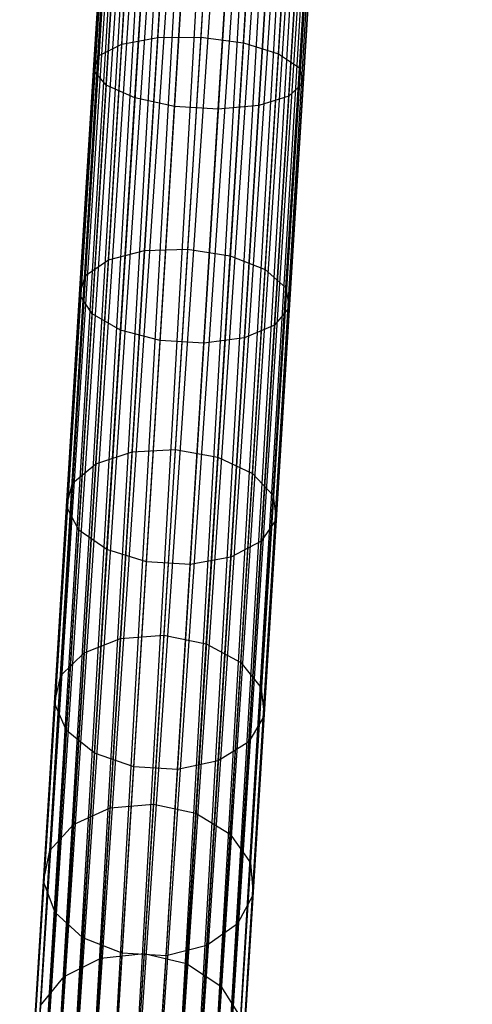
# Model space of a CAD drawing. Extents: x -102 to 102, y -101 to 102.
# Tile 99 of 256: x -5.93 to -1.64, y -77.97 to -68.63. Entities that reach past the tile are written whole.
import ezdxf

# ---------------------------------------------------------------- set-up
doc = ezdxf.new("R2010")
doc.units = 0
doc.header["$LTSCALE"] = 25.4
doc.layers.get('0').update_dxf_attribs({"linetype": 'CONTINUOUS'})

# ---------------------------------------------------------------- blocks, each defined once
blk = doc.blocks.new('NL2500011659_STL')
at = {"color": 0}
for p, q in [((-5.9265, -80.4408, -7.3955), (-3.6253, -43.1307, -7.6045)), ((-3.6253, -43.1307, -7.3955), (-5.9265, -80.4408, -7.3955)), ((-5.9265, -80.4408, -7.3955), (-3.6253, -43.1307, -7.6045)), ((-3.6253, -43.1307, -7.3955), (-5.9265, -80.4408, -7.3955)), ((-3.582, -43.1334, -7.191), (-5.9265, -80.4408, -7.3955)), ((-3.582, -43.1334, -7.191), (-5.9265, -80.4408, -7.3955)), ((-3.6253, -43.1307, -7.6045), (-5.8832, -80.4434, -7.809)), ((-3.6253, -43.1307, -7.6045), (-5.8832, -80.4434, -7.809)), ((-3.582, -43.1334, -7.809), (-5.8832, -80.4434, -7.809)), ((-3.582, -43.1334, -7.809), (-5.8832, -80.4434, -7.809)), ((-5.8832, -80.4434, -7.809), (-3.4971, -43.1386, -8)), ((-5.8832, -80.4434, -7.809), (-3.4971, -43.1386, -8)), ((-5.7983, -80.4487, -7), (-3.582, -43.1334, -7.191)), ((-5.7983, -80.4487, -7), (-3.582, -43.1334, -7.191)), ((-3.4971, -43.1386, -7), (-5.7983, -80.4487, -7)), ((-3.4971, -43.1386, -7), (-5.7983, -80.4487, -7)), ((-3.4971, -43.1386, -8), (-5.6756, -80.4562, -8.1691)), ((-3.4971, -43.1386, -8), (-5.6756, -80.4562, -8.1691)), ((-3.3744, -43.1462, -6.8309), (-5.7983, -80.4487, -7)), ((-3.3744, -43.1462, -6.8309), (-5.7983, -80.4487, -7)), ((-3.3744, -43.1462, -8.1691), (-5.6756, -80.4562, -8.1691)), ((-3.3744, -43.1462, -8.1691), (-5.6756, -80.4562, -8.1691)), ((-5.6756, -80.4562, -8.1691), (-3.2194, -43.1557, -8.309)), ((-5.6756, -80.4562, -8.1691), (-3.2194, -43.1557, -8.309)), ((-5.5206, -80.4658, -6.691), (-3.3744, -43.1462, -6.8309)), ((-5.5206, -80.4658, -6.691), (-3.3744, -43.1462, -6.8309)), ((-3.2194, -43.1557, -6.691), (-5.5206, -80.4658, -6.691)), ((-3.2194, -43.1557, -6.691), (-5.5206, -80.4658, -6.691)), ((-3.0387, -43.1669, -6.5865), (-5.5206, -80.4658, -6.691)), ((-3.0387, -43.1669, -6.5865), (-5.5206, -80.4658, -6.691)), ((-3.2194, -43.1557, -8.309), (-5.3399, -80.477, -8.4135)), ((-3.2194, -43.1557, -8.309), (-5.3399, -80.477, -8.4135)), ((-3.0387, -43.1669, -8.4135), (-5.3399, -80.477, -8.4135)), ((-3.0387, -43.1669, -8.4135), (-5.3399, -80.477, -8.4135)), ((-5.3399, -80.477, -8.4135), (-2.8402, -43.1791, -8.4782)), ((-5.3399, -80.477, -8.4135), (-2.8402, -43.1791, -8.4782)), ((-5.1414, -80.4892, -6.5218), (-3.0387, -43.1669, -6.5865)), ((-5.1414, -80.4892, -6.5218), (-3.0387, -43.1669, -6.5865)), ((-2.8402, -43.1791, -6.5218), (-5.1414, -80.4892, -6.5218)), ((-2.8402, -43.1791, -6.5218), (-5.1414, -80.4892, -6.5218)), ((-2.8402, -43.1791, -8.4782), (-4.9339, -80.502, -8.5)), ((-2.8402, -43.1791, -8.4782), (-4.9339, -80.502, -8.5)), ((-2.6327, -43.1919, -6.5), (-4.9339, -80.502, -6.5)), ((-2.6327, -43.1919, -6.5), (-4.9339, -80.502, -6.5)), ((-2.6327, -43.1919, -8.5), (-4.9339, -80.502, -8.5)), ((-2.6327, -43.1919, -8.5), (-4.9339, -80.502, -8.5)), ((-2.4252, -43.2047, -8.4782), (-4.9339, -80.502, -8.5)), ((-2.4252, -43.2047, -8.4782), (-4.9339, -80.502, -8.5)), ((-2.4252, -43.2047, -6.5218), (-4.7264, -80.5148, -6.5218)), ((-2.4252, -43.2047, -6.5218), (-4.7264, -80.5148, -6.5218)), ((-2.2267, -43.217, -6.5865), (-4.7264, -80.5148, -6.5218)), ((-2.2267, -43.217, -6.5865), (-4.7264, -80.5148, -6.5218)), ((-2.4252, -43.2047, -8.4782), (-4.5279, -80.527, -8.4135)), ((-2.4252, -43.2047, -8.4782), (-4.5279, -80.527, -8.4135)), ((-2.2267, -43.217, -8.4135), (-4.5279, -80.527, -8.4135)), ((-2.2267, -43.217, -8.4135), (-4.5279, -80.527, -8.4135)), ((-4.5279, -80.527, -8.4135), (-2.046, -43.2281, -8.309)), ((-4.5279, -80.527, -8.4135), (-2.046, -43.2281, -8.309)), ((-4.3472, -80.5382, -6.691), (-2.2267, -43.217, -6.5865)), ((-4.3472, -80.5382, -6.691), (-2.2267, -43.217, -6.5865)), ((-2.046, -43.2281, -6.691), (-4.3472, -80.5382, -6.691)), ((-2.046, -43.2281, -6.691), (-4.3472, -80.5382, -6.691)), ((-2.046, -43.2281, -8.309), (-4.1922, -80.5477, -8.1691)), ((-2.046, -43.2281, -8.309), (-4.1922, -80.5477, -8.1691)), ((-1.891, -43.2377, -6.8309), (-4.3472, -80.5382, -6.691)), ((-1.891, -43.2377, -6.8309), (-4.3472, -80.5382, -6.691)), ((-1.891, -43.2377, -8.1691), (-4.1922, -80.5477, -8.1691)), ((-1.891, -43.2377, -8.1691), (-4.1922, -80.5477, -8.1691)), ((-4.1922, -80.5477, -8.1691), (-1.7683, -43.2452, -8)), ((-4.1922, -80.5477, -8.1691), (-1.7683, -43.2452, -8)), ((-4.0695, -80.5553, -7), (-1.891, -43.2377, -6.8309)), ((-4.0695, -80.5553, -7), (-1.891, -43.2377, -6.8309)), ((-1.7683, -43.2452, -7), (-4.0695, -80.5553, -7)), ((-1.7683, -43.2452, -7), (-4.0695, -80.5553, -7)), ((-1.6834, -43.2505, -7.191), (-4.0695, -80.5553, -7)), ((-1.6834, -43.2505, -7.191), (-4.0695, -80.5553, -7)), ((-1.7683, -43.2452, -8), (-3.9847, -80.5605, -7.809)), ((-1.7683, -43.2452, -8), (-3.9847, -80.5605, -7.809)), ((-1.6834, -43.2505, -7.809), (-3.9847, -80.5605, -7.809)), ((-1.6834, -43.2505, -7.809), (-3.9847, -80.5605, -7.809)), ((-3.9847, -80.5605, -7.809), (-1.6401, -43.2531, -7.6045)), ((-3.9847, -80.5605, -7.809), (-1.6401, -43.2531, -7.6045)), ((-3.9413, -80.5632, -7.3955), (-1.6834, -43.2505, -7.191)), ((-3.9413, -80.5632, -7.3955), (-1.6834, -43.2505, -7.191)), ((-1.6401, -43.2531, -7.3955), (-3.9413, -80.5632, -7.3955)), ((-1.6401, -43.2531, -7.6045), (-3.9413, -80.5632, -7.3955)), ((-1.6401, -43.2531, -7.6045), (-3.9413, -80.5632, -7.3955)), ((-1.6401, -43.2531, -7.3955), (-3.9413, -80.5632, -7.3955)), ((-4.9604, -68.8601, -305.6828), (-4.8288, -66.7257, -306.3177)), ((-4.9604, -68.8601, -305.6828), (-4.8288, -66.7257, -306.3177)), ((-4.6195, -68.7979, -305.4529), (-4.4896, -66.6906, -306.0798)), ((-4.6195, -68.7979, -305.4529), (-4.4896, -66.6906, -306.0798)), ((-4.0824, -66.6959, -305.9957), (-4.2118, -68.7937, -305.3716)), ((-4.0824, -66.6959, -305.9957), (-4.2118, -68.7937, -305.3716)), ((-3.8076, -68.848, -305.4529), (-3.6776, -66.7406, -306.0798)), ((-3.8076, -68.848, -305.4529), (-3.6776, -66.7406, -306.0798)), ((-5.1755, -68.9693, -306.0215), (-5.0414, -66.7952, -306.6683)), ((-5.1755, -68.9693, -306.0215), (-5.0414, -66.7952, -306.6683)), ((-3.4769, -68.9516, -305.6828), (-3.3453, -66.8172, -306.3177)), ((-3.4769, -68.9516, -305.6828), (-3.3453, -66.8172, -306.3177)), ((-5.2275, -69.1067, -306.4105), (-5.0906, -66.887, -307.0709)), ((-5.2275, -69.1067, -306.4105), (-5.0906, -66.887, -307.0709)), ((-3.2769, -69.0864, -306.0215), (-3.1429, -66.9123, -306.6683)), ((-3.2769, -69.0864, -306.0215), (-3.1429, -66.9123, -306.6683)), ((-5.1075, -69.2487, -306.7825), (-4.9679, -66.9852, -307.4558)), ((-5.1075, -69.2487, -306.7825), (-4.9679, -66.9852, -307.4558)), ((-3.2422, -69.2292, -306.4105), (-3.1053, -67.0094, -307.0709)), ((-3.2422, -69.2292, -306.4105), (-3.1053, -67.0094, -307.0709)), ((-4.8362, -69.3705, -307.0731), (-4.6945, -67.0729, -307.7567)), ((-4.8362, -69.3705, -307.0731), (-4.6945, -67.0729, -307.7567)), ((-4.4606, -69.4512, -307.2322), (-4.3178, -67.1349, -307.9213)), ((-4.4606, -69.4512, -307.2322), (-4.3178, -67.1349, -307.9213)), ((-3.3787, -69.3553, -306.7825), (-3.2391, -67.0918, -307.4558)), ((-3.3787, -69.3553, -306.7825), (-3.2391, -67.0918, -307.4558)), ((-4.0456, -69.4768, -307.2322), (-3.9027, -67.1605, -307.9213)), ((-4.0456, -69.4768, -307.2322), (-3.9027, -67.1605, -307.9213)), ((-3.6629, -69.4429, -307.0731), (-3.5212, -67.1453, -307.7567)), ((-3.6629, -69.4429, -307.0731), (-3.5212, -67.1453, -307.7567)), ((-4.9604, -68.8601, -305.6828), (-4.6195, -68.7979, -305.4529)), ((-4.9604, -68.8601, -305.6828), (-4.6195, -68.7979, -305.4529)), ((-4.7442, -70.8192, -304.5868), (-4.6195, -68.7979, -305.4529)), ((-4.7442, -70.8192, -304.5868), (-4.6195, -68.7979, -305.4529)), ((-4.6195, -68.7979, -305.4529), (-4.2118, -68.7937, -305.3716)), ((-4.6195, -68.7979, -305.4529), (-4.2118, -68.7937, -305.3716)), ((-4.2118, -68.7937, -305.3716), (-4.3359, -70.8058, -304.5094)), ((-4.2118, -68.7937, -305.3716), (-4.3359, -70.8058, -304.5094)), ((-4.2118, -68.7937, -305.3716), (-3.8076, -68.848, -305.4529)), ((-4.2118, -68.7937, -305.3716), (-3.8076, -68.848, -305.4529)), ((-5.1755, -68.9693, -306.0215), (-4.9604, -68.8601, -305.6828)), ((-5.1755, -68.9693, -306.0215), (-4.9604, -68.8601, -305.6828)), ((-5.0867, -70.9072, -304.8056), (-4.9604, -68.8601, -305.6828)), ((-5.0867, -70.9072, -304.8056), (-4.9604, -68.8601, -305.6828)), ((-3.9323, -70.8693, -304.5868), (-3.8076, -68.848, -305.4529)), ((-3.9323, -70.8693, -304.5868), (-3.8076, -68.848, -305.4529)), ((-3.8076, -68.848, -305.4529), (-3.4769, -68.9516, -305.6828)), ((-3.8076, -68.848, -305.4529), (-3.4769, -68.9516, -305.6828)), ((-5.3041, -71.0546, -305.128), (-5.1755, -68.9693, -306.0215)), ((-5.3041, -71.0546, -305.128), (-5.1755, -68.9693, -306.0215)), ((-5.2275, -69.1067, -306.4105), (-5.1755, -68.9693, -306.0215)), ((-5.2275, -69.1067, -306.4105), (-5.1755, -68.9693, -306.0215)), ((-3.6032, -70.9987, -304.8056), (-3.4769, -68.9516, -305.6828)), ((-3.6032, -70.9987, -304.8056), (-3.4769, -68.9516, -305.6828)), ((-3.4769, -68.9516, -305.6828), (-3.2769, -69.0864, -306.0215)), ((-3.4769, -68.9516, -305.6828), (-3.2769, -69.0864, -306.0215)), ((-3.4056, -71.1717, -305.128), (-3.2769, -69.0864, -306.0215)), ((-3.4056, -71.1717, -305.128), (-3.2769, -69.0864, -306.0215)), ((-3.2769, -69.0864, -306.0215), (-3.2422, -69.2292, -306.4105)), ((-3.2769, -69.0864, -306.0215), (-3.2422, -69.2292, -306.4105)), ((-5.3588, -71.2358, -305.4983), (-5.2275, -69.1067, -306.4105)), ((-5.3588, -71.2358, -305.4983), (-5.2275, -69.1067, -306.4105)), ((-5.1075, -69.2487, -306.7825), (-5.2275, -69.1067, -306.4105)), ((-5.1075, -69.2487, -306.7825), (-5.2275, -69.1067, -306.4105)), ((-5.2414, -71.4196, -305.8523), (-5.1075, -69.2487, -306.7825)), ((-5.2414, -71.4196, -305.8523), (-5.1075, -69.2487, -306.7825)), ((-4.8362, -69.3705, -307.0731), (-5.1075, -69.2487, -306.7825)), ((-4.8362, -69.3705, -307.0731), (-5.1075, -69.2487, -306.7825)), ((-3.2422, -69.2292, -306.4105), (-3.3787, -69.3553, -306.7825)), ((-3.2422, -69.2292, -306.4105), (-3.3787, -69.3553, -306.7825)), ((-3.3735, -71.3583, -305.4983), (-3.2422, -69.2292, -306.4105)), ((-3.3735, -71.3583, -305.4983), (-3.2422, -69.2292, -306.4105)), ((-4.9722, -71.5742, -306.1289), (-4.8362, -69.3705, -307.0731)), ((-4.9722, -71.5742, -306.1289), (-4.8362, -69.3705, -307.0731)), ((-4.4606, -69.4512, -307.2322), (-4.8362, -69.3705, -307.0731)), ((-4.4606, -69.4512, -307.2322), (-4.8362, -69.3705, -307.0731)), ((-3.3787, -69.3553, -306.7825), (-3.6629, -69.4429, -307.0731)), ((-3.3787, -69.3553, -306.7825), (-3.6629, -69.4429, -307.0731)), ((-3.5126, -71.5262, -305.8523), (-3.3787, -69.3553, -306.7825)), ((-3.5126, -71.5262, -305.8523), (-3.3787, -69.3553, -306.7825)), ((-4.5976, -71.6728, -306.2803), (-4.4606, -69.4512, -307.2322)), ((-4.5976, -71.6728, -306.2803), (-4.4606, -69.4512, -307.2322)), ((-4.0456, -69.4768, -307.2322), (-4.4606, -69.4512, -307.2322)), ((-4.0456, -69.4768, -307.2322), (-4.4606, -69.4512, -307.2322)), ((-3.6629, -69.4429, -307.0731), (-4.0456, -69.4768, -307.2322)), ((-3.6629, -69.4429, -307.0731), (-4.0456, -69.4768, -307.2322)), ((-3.7988, -71.6465, -306.1289), (-3.6629, -69.4429, -307.0731)), ((-3.7988, -71.6465, -306.1289), (-3.6629, -69.4429, -307.0731)), ((-4.1826, -71.6984, -306.2803), (-4.0456, -69.4768, -307.2322)), ((-4.1826, -71.6984, -306.2803), (-4.0456, -69.4768, -307.2322)), ((-5.0867, -70.9072, -304.8056), (-4.7442, -70.8192, -304.5868)), ((-5.0867, -70.9072, -304.8056), (-4.7442, -70.8192, -304.5868)), ((-4.8619, -72.7274, -303.4933), (-4.7442, -70.8192, -304.5868)), ((-4.8619, -72.7274, -303.4933), (-4.7442, -70.8192, -304.5868)), ((-4.7442, -70.8192, -304.5868), (-4.3359, -70.8058, -304.5094)), ((-4.7442, -70.8192, -304.5868), (-4.3359, -70.8058, -304.5094)), ((-4.3359, -70.8058, -304.5094), (-4.453, -72.7054, -303.4208)), ((-4.3359, -70.8058, -304.5094), (-4.453, -72.7054, -303.4208)), ((-4.3359, -70.8058, -304.5094), (-3.9323, -70.8693, -304.5868)), ((-4.3359, -70.8058, -304.5094), (-3.9323, -70.8693, -304.5868)), ((-4.05, -72.7775, -303.4933), (-3.9323, -70.8693, -304.5868)), ((-4.05, -72.7775, -303.4933), (-3.9323, -70.8693, -304.5868)), ((-3.9323, -70.8693, -304.5868), (-3.6032, -70.9987, -304.8056)), ((-3.9323, -70.8693, -304.5868), (-3.6032, -70.9987, -304.8056)), ((-5.3041, -71.0546, -305.128), (-5.0867, -70.9072, -304.8056)), ((-5.3041, -71.0546, -305.128), (-5.0867, -70.9072, -304.8056)), ((-5.2059, -72.8399, -303.6981), (-5.0867, -70.9072, -304.8056)), ((-5.2059, -72.8399, -303.6981), (-5.0867, -70.9072, -304.8056)), ((-5.4255, -73.0232, -303.9998), (-5.3041, -71.0546, -305.128)), ((-5.4255, -73.0232, -303.9998), (-5.3041, -71.0546, -305.128)), ((-5.3588, -71.2358, -305.4983), (-5.3041, -71.0546, -305.128)), ((-5.3588, -71.2358, -305.4983), (-5.3041, -71.0546, -305.128)), ((-3.7224, -72.9314, -303.6981), (-3.6032, -70.9987, -304.8056)), ((-3.7224, -72.9314, -303.6981), (-3.6032, -70.9987, -304.8056)), ((-3.6032, -70.9987, -304.8056), (-3.4056, -71.1717, -305.128)), ((-3.6032, -70.9987, -304.8056), (-3.4056, -71.1717, -305.128)), ((-5.4828, -73.2458, -304.3464), (-5.3588, -71.2358, -305.4983)), ((-5.4828, -73.2458, -304.3464), (-5.3588, -71.2358, -305.4983)), ((-5.2414, -71.4196, -305.8523), (-5.3588, -71.2358, -305.4983)), ((-5.2414, -71.4196, -305.8523), (-5.3588, -71.2358, -305.4983)), ((-3.527, -73.1403, -303.9998), (-3.4056, -71.1717, -305.128)), ((-3.527, -73.1403, -303.9998), (-3.4056, -71.1717, -305.128)), ((-3.4056, -71.1717, -305.128), (-3.3735, -71.3583, -305.4983)), ((-3.4056, -71.1717, -305.128), (-3.3735, -71.3583, -305.4983)), ((-5.3678, -73.4691, -304.6777), (-5.2414, -71.4196, -305.8523)), ((-5.3678, -73.4691, -304.6777), (-5.2414, -71.4196, -305.8523)), ((-4.9722, -71.5742, -306.1289), (-5.2414, -71.4196, -305.8523)), ((-4.9722, -71.5742, -306.1289), (-5.2414, -71.4196, -305.8523)), ((-3.3735, -71.3583, -305.4983), (-3.5126, -71.5262, -305.8523)), ((-3.3735, -71.3583, -305.4983), (-3.5126, -71.5262, -305.8523)), ((-3.4975, -73.3683, -304.3464), (-3.3735, -71.3583, -305.4983)), ((-3.4975, -73.3683, -304.3464), (-3.3735, -71.3583, -305.4983)), ((-3.5126, -71.5262, -305.8523), (-3.7988, -71.6465, -306.1289)), ((-3.5126, -71.5262, -305.8523), (-3.7988, -71.6465, -306.1289)), ((-3.639, -73.5758, -304.6777), (-3.5126, -71.5262, -305.8523)), ((-3.639, -73.5758, -304.6777), (-3.5126, -71.5262, -305.8523)), ((-5.1005, -73.6546, -304.9367), (-4.9722, -71.5742, -306.1289)), ((-5.1005, -73.6546, -304.9367), (-4.9722, -71.5742, -306.1289)), ((-4.5976, -71.6728, -306.2803), (-4.9722, -71.5742, -306.1289)), ((-4.5976, -71.6728, -306.2803), (-4.9722, -71.5742, -306.1289)), ((-4.727, -73.7701, -305.0784), (-4.5976, -71.6728, -306.2803)), ((-4.727, -73.7701, -305.0784), (-4.5976, -71.6728, -306.2803)), ((-4.1826, -71.6984, -306.2803), (-4.5976, -71.6728, -306.2803)), ((-4.1826, -71.6984, -306.2803), (-4.5976, -71.6728, -306.2803)), ((-4.312, -73.7957, -305.0784), (-4.1826, -71.6984, -306.2803)), ((-4.312, -73.7957, -305.0784), (-4.1826, -71.6984, -306.2803)), ((-3.7988, -71.6465, -306.1289), (-4.1826, -71.6984, -306.2803)), ((-3.7988, -71.6465, -306.1289), (-4.1826, -71.6984, -306.2803)), ((-3.9271, -73.727, -304.9367), (-3.7988, -71.6465, -306.1289)), ((-3.9271, -73.727, -304.9367), (-3.7988, -71.6465, -306.1289)), ((-5.2059, -72.8399, -303.6981), (-4.8619, -72.7274, -303.4933)), ((-5.2059, -72.8399, -303.6981), (-4.8619, -72.7274, -303.4933)), ((-4.9711, -74.4972, -302.1867), (-4.8619, -72.7274, -303.4933)), ((-4.9711, -74.4972, -302.1867), (-4.8619, -72.7274, -303.4933)), ((-4.8619, -72.7274, -303.4933), (-4.453, -72.7054, -303.4208)), ((-4.8619, -72.7274, -303.4933), (-4.453, -72.7054, -303.4208)), ((-4.453, -72.7054, -303.4208), (-4.5617, -74.4671, -302.1202)), ((-4.453, -72.7054, -303.4208), (-4.5617, -74.4671, -302.1202)), ((-4.453, -72.7054, -303.4208), (-4.05, -72.7775, -303.4933)), ((-4.453, -72.7054, -303.4208), (-4.05, -72.7775, -303.4933)), ((-4.1591, -74.5473, -302.1867), (-4.05, -72.7775, -303.4933)), ((-4.1591, -74.5473, -302.1867), (-4.05, -72.7775, -303.4933)), ((-4.05, -72.7775, -303.4933), (-3.7224, -72.9314, -303.6981)), ((-4.05, -72.7775, -303.4933), (-3.7224, -72.9314, -303.6981)), ((-5.4255, -73.0232, -303.9998), (-5.2059, -72.8399, -303.6981)), ((-5.4255, -73.0232, -303.9998), (-5.2059, -72.8399, -303.6981)), ((-5.3164, -74.6323, -302.3748), (-5.2059, -72.8399, -303.6981)), ((-5.3164, -74.6323, -302.3748), (-5.2059, -72.8399, -303.6981)), ((-3.833, -74.7238, -302.3748), (-3.7224, -72.9314, -303.6981)), ((-3.833, -74.7238, -302.3748), (-3.7224, -72.9314, -303.6981)), ((-3.7224, -72.9314, -303.6981), (-3.527, -73.1403, -303.9998)), ((-3.7224, -72.9314, -303.6981), (-3.527, -73.1403, -303.9998)), ((-5.5381, -74.849, -302.6519), (-5.4255, -73.0232, -303.9998)), ((-5.5381, -74.849, -302.6519), (-5.4255, -73.0232, -303.9998)), ((-5.4828, -73.2458, -304.3464), (-5.4255, -73.0232, -303.9998)), ((-5.4828, -73.2458, -304.3464), (-5.4255, -73.0232, -303.9998)), ((-3.6396, -74.9661, -302.6519), (-3.527, -73.1403, -303.9998)), ((-3.6396, -74.9661, -302.6519), (-3.527, -73.1403, -303.9998)), ((-3.527, -73.1403, -303.9998), (-3.4975, -73.3683, -304.3464)), ((-3.527, -73.1403, -303.9998), (-3.4975, -73.3683, -304.3464)), ((-5.5977, -75.11, -302.9702), (-5.4828, -73.2458, -304.3464)), ((-5.5977, -75.11, -302.9702), (-5.4828, -73.2458, -304.3464)), ((-5.3678, -73.4691, -304.6777), (-5.4828, -73.2458, -304.3464)), ((-5.3678, -73.4691, -304.6777), (-5.4828, -73.2458, -304.3464)), ((-3.4975, -73.3683, -304.3464), (-3.639, -73.5758, -304.6777)), ((-3.4975, -73.3683, -304.3464), (-3.639, -73.5758, -304.6777)), ((-3.6125, -75.2324, -302.9702), (-3.4975, -73.3683, -304.3464)), ((-3.6125, -75.2324, -302.9702), (-3.4975, -73.3683, -304.3464)), ((-5.485, -75.37, -303.2744), (-5.3678, -73.4691, -304.6777)), ((-5.485, -75.37, -303.2744), (-5.3678, -73.4691, -304.6777)), ((-5.1005, -73.6546, -304.9367), (-5.3678, -73.4691, -304.6777)), ((-5.1005, -73.6546, -304.9367), (-5.3678, -73.4691, -304.6777)), ((-3.639, -73.5758, -304.6777), (-3.9271, -73.727, -304.9367)), ((-3.639, -73.5758, -304.6777), (-3.9271, -73.727, -304.9367)), ((-3.7563, -75.4766, -303.2744), (-3.639, -73.5758, -304.6777)), ((-3.7563, -75.4766, -303.2744), (-3.639, -73.5758, -304.6777)), ((-5.2195, -75.5841, -303.5122), (-5.1005, -73.6546, -304.9367)), ((-5.2195, -75.5841, -303.5122), (-5.1005, -73.6546, -304.9367)), ((-4.727, -73.7701, -305.0784), (-5.1005, -73.6546, -304.9367)), ((-4.727, -73.7701, -305.0784), (-5.1005, -73.6546, -304.9367)), ((-3.9271, -73.727, -304.9367), (-4.312, -73.7957, -305.0784)), ((-3.9271, -73.727, -304.9367), (-4.312, -73.7957, -305.0784)), ((-4.0461, -75.6565, -303.5122), (-3.9271, -73.727, -304.9367)), ((-4.0461, -75.6565, -303.5122), (-3.9271, -73.727, -304.9367)), ((-4.847, -75.7153, -303.6424), (-4.727, -73.7701, -305.0784)), ((-4.847, -75.7153, -303.6424), (-4.727, -73.7701, -305.0784)), ((-4.312, -73.7957, -305.0784), (-4.727, -73.7701, -305.0784)), ((-4.312, -73.7957, -305.0784), (-4.727, -73.7701, -305.0784)), ((-4.4319, -75.7409, -303.6424), (-4.312, -73.7957, -305.0784)), ((-4.4319, -75.7409, -303.6424), (-4.312, -73.7957, -305.0784)), ((-5.3164, -74.6323, -302.3748), (-4.9711, -74.4972, -302.1867)), ((-5.3164, -74.6323, -302.3748), (-4.9711, -74.4972, -302.1867)), ((-5.0702, -76.1049, -300.6846), (-4.9711, -74.4972, -302.1867)), ((-5.0702, -76.1049, -300.6846), (-4.9711, -74.4972, -302.1867)), ((-4.9711, -74.4972, -302.1867), (-4.5617, -74.4671, -302.1202)), ((-4.9711, -74.4972, -302.1867), (-4.5617, -74.4671, -302.1202)), ((-4.5617, -74.4671, -302.1202), (-4.6604, -76.0676, -300.6249)), ((-4.5617, -74.4671, -302.1202), (-4.6604, -76.0676, -300.6249)), ((-4.5617, -74.4671, -302.1202), (-4.1591, -74.5473, -302.1867)), ((-4.5617, -74.4671, -302.1202), (-4.1591, -74.5473, -302.1867)), ((-4.2583, -76.155, -300.6846), (-4.1591, -74.5473, -302.1867)), ((-4.2583, -76.155, -300.6846), (-4.1591, -74.5473, -302.1867)), ((-4.1591, -74.5473, -302.1867), (-3.833, -74.7238, -302.3748)), ((-4.1591, -74.5473, -302.1867), (-3.833, -74.7238, -302.3748)), ((-5.5381, -74.849, -302.6519), (-5.3164, -74.6323, -302.3748)), ((-5.5381, -74.849, -302.6519), (-5.3164, -74.6323, -302.3748)), ((-5.4169, -76.2606, -300.8535), (-5.3164, -74.6323, -302.3748)), ((-5.4169, -76.2606, -300.8535), (-5.3164, -74.6323, -302.3748)), ((-3.9334, -76.3521, -300.8535), (-3.833, -74.7238, -302.3748)), ((-3.9334, -76.3521, -300.8535), (-3.833, -74.7238, -302.3748)), ((-3.833, -74.7238, -302.3748), (-3.6396, -74.9661, -302.6519)), ((-3.833, -74.7238, -302.3748), (-3.6396, -74.9661, -302.6519)), ((-5.6404, -76.5077, -301.1022), (-5.5381, -74.849, -302.6519)), ((-5.6404, -76.5077, -301.1022), (-5.5381, -74.849, -302.6519)), ((-5.5977, -75.11, -302.9702), (-5.5381, -74.849, -302.6519)), ((-5.5977, -75.11, -302.9702), (-5.5381, -74.849, -302.6519)), ((-3.7419, -76.6248, -301.1022), (-3.6396, -74.9661, -302.6519)), ((-3.7419, -76.6248, -301.1022), (-3.6396, -74.9661, -302.6519)), ((-3.6396, -74.9661, -302.6519), (-3.6125, -75.2324, -302.9702)), ((-3.6396, -74.9661, -302.6519), (-3.6125, -75.2324, -302.9702)), ((-5.7022, -76.8035, -301.3879), (-5.5977, -75.11, -302.9702)), ((-5.7022, -76.8035, -301.3879), (-5.5977, -75.11, -302.9702)), ((-5.485, -75.37, -303.2744), (-5.5977, -75.11, -302.9702)), ((-5.485, -75.37, -303.2744), (-5.5977, -75.11, -302.9702)), ((-3.6125, -75.2324, -302.9702), (-3.7563, -75.4766, -303.2744)), ((-3.6125, -75.2324, -302.9702), (-3.7563, -75.4766, -303.2744)), ((-3.7169, -76.9259, -301.3879), (-3.6125, -75.2324, -302.9702)), ((-3.7169, -76.9259, -301.3879), (-3.6125, -75.2324, -302.9702)), ((-5.5916, -77.0968, -301.6611), (-5.485, -75.37, -303.2744)), ((-5.5916, -77.0968, -301.6611), (-5.485, -75.37, -303.2744)), ((-5.2195, -75.5841, -303.5122), (-5.485, -75.37, -303.2744)), ((-5.2195, -75.5841, -303.5122), (-5.485, -75.37, -303.2744)), ((-3.7563, -75.4766, -303.2744), (-4.0461, -75.6565, -303.5122)), ((-3.7563, -75.4766, -303.2744), (-4.0461, -75.6565, -303.5122)), ((-3.8628, -77.2034, -301.6611), (-3.7563, -75.4766, -303.2744)), ((-3.8628, -77.2034, -301.6611), (-3.7563, -75.4766, -303.2744)), ((-5.3276, -77.337, -301.8746), (-5.2195, -75.5841, -303.5122)), ((-5.3276, -77.337, -301.8746), (-5.2195, -75.5841, -303.5122)), ((-4.847, -75.7153, -303.6424), (-5.2195, -75.5841, -303.5122)), ((-4.847, -75.7153, -303.6424), (-5.2195, -75.5841, -303.5122)), ((-4.956, -77.4824, -301.9914), (-4.847, -75.7153, -303.6424)), ((-4.956, -77.4824, -301.9914), (-4.847, -75.7153, -303.6424)), ((-4.4319, -75.7409, -303.6424), (-4.847, -75.7153, -303.6424)), ((-4.4319, -75.7409, -303.6424), (-4.847, -75.7153, -303.6424)), ((-4.0461, -75.6565, -303.5122), (-4.4319, -75.7409, -303.6424)), ((-4.0461, -75.6565, -303.5122), (-4.4319, -75.7409, -303.6424)), ((-4.1543, -77.4093, -301.8746), (-4.0461, -75.6565, -303.5122)), ((-4.1543, -77.4093, -301.8746), (-4.0461, -75.6565, -303.5122)), ((-4.5409, -77.508, -301.9914), (-4.4319, -75.7409, -303.6424)), ((-4.5409, -77.508, -301.9914), (-4.4319, -75.7409, -303.6424)), ((-5.0702, -76.1049, -300.6846), (-4.6604, -76.0676, -300.6249)), ((-5.0702, -76.1049, -300.6846), (-4.6604, -76.0676, -300.6249)), ((-4.6604, -76.0676, -300.6249), (-4.7479, -77.4855, -298.9548)), ((-4.6604, -76.0676, -300.6249), (-4.7479, -77.4855, -298.9548)), ((-4.6604, -76.0676, -300.6249), (-4.2583, -76.155, -300.6846)), ((-4.6604, -76.0676, -300.6249), (-4.2583, -76.155, -300.6846)), ((-5.4169, -76.2606, -300.8535), (-5.0702, -76.1049, -300.6846)), ((-5.4169, -76.2606, -300.8535), (-5.0702, -76.1049, -300.6846)), ((-5.1581, -77.5293, -299.007), (-5.0702, -76.1049, -300.6846)), ((-5.1581, -77.5293, -299.007), (-5.0702, -76.1049, -300.6846)), ((-4.3461, -77.5793, -299.007), (-4.2583, -76.155, -300.6846)), ((-4.3461, -77.5793, -299.007), (-4.2583, -76.155, -300.6846)), ((-4.2583, -76.155, -300.6846), (-3.9334, -76.3521, -300.8535)), ((-4.2583, -76.155, -300.6846), (-3.9334, -76.3521, -300.8535)), ((-5.6404, -76.5077, -301.1022), (-5.4169, -76.2606, -300.8535)), ((-5.6404, -76.5077, -301.1022), (-5.4169, -76.2606, -300.8535)), ((-5.5058, -77.7032, -299.1543), (-5.4169, -76.2606, -300.8535)), ((-5.5058, -77.7032, -299.1543), (-5.4169, -76.2606, -300.8535)), ((-4.0224, -77.7947, -299.1543), (-3.9334, -76.3521, -300.8535)), ((-4.0224, -77.7947, -299.1543), (-3.9334, -76.3521, -300.8535)), ((-3.9334, -76.3521, -300.8535), (-3.7419, -76.6248, -301.1022)), ((-3.9334, -76.3521, -300.8535), (-3.7419, -76.6248, -301.1022)), ((-5.731, -77.9772, -299.3714), (-5.6404, -76.5077, -301.1022)), ((-5.731, -77.9772, -299.3714), (-5.6404, -76.5077, -301.1022)), ((-5.7022, -76.8035, -301.3879), (-5.6404, -76.5077, -301.1022)), ((-5.7022, -76.8035, -301.3879), (-5.6404, -76.5077, -301.1022)), ((-3.8325, -78.0943, -299.3714), (-3.7419, -76.6248, -301.1022)), ((-3.8325, -78.0943, -299.3714), (-3.7419, -76.6248, -301.1022)), ((-3.7419, -76.6248, -301.1022), (-3.7169, -76.9259, -301.3879)), ((-3.7419, -76.6248, -301.1022), (-3.7169, -76.9259, -301.3879)), ((-5.7947, -78.3038, -299.6208), (-5.7022, -76.8035, -301.3879)), ((-5.7947, -78.3038, -299.6208), (-5.7022, -76.8035, -301.3879)), ((-5.5916, -77.0968, -301.6611), (-5.7022, -76.8035, -301.3879)), ((-5.5916, -77.0968, -301.6611), (-5.7022, -76.8035, -301.3879)), ((-3.7169, -76.9259, -301.3879), (-3.8628, -77.2034, -301.6611)), ((-3.7169, -76.9259, -301.3879), (-3.8628, -77.2034, -301.6611)), ((-3.8095, -78.4262, -299.6208), (-3.7169, -76.9259, -301.3879)), ((-3.8095, -78.4262, -299.6208), (-3.7169, -76.9259, -301.3879)), ((-5.6859, -78.6266, -299.8592), (-5.5916, -77.0968, -301.6611)), ((-5.6859, -78.6266, -299.8592), (-5.5916, -77.0968, -301.6611)), ((-5.3276, -77.337, -301.8746), (-5.5916, -77.0968, -301.6611)), ((-5.3276, -77.337, -301.8746), (-5.5916, -77.0968, -301.6611)), ((-3.8628, -77.2034, -301.6611), (-4.1543, -77.4093, -301.8746)), ((-3.8628, -77.2034, -301.6611), (-4.1543, -77.4093, -301.8746)), ((-3.9571, -78.7332, -299.8592), (-3.8628, -77.2034, -301.6611)), ((-3.9571, -78.7332, -299.8592), (-3.8628, -77.2034, -301.6611)), ((-5.4234, -78.8898, -300.0455), (-5.3276, -77.337, -301.8746)), ((-5.4234, -78.8898, -300.0455), (-5.3276, -77.337, -301.8746)), ((-4.956, -77.4824, -301.9914), (-5.3276, -77.337, -301.8746)), ((-4.956, -77.4824, -301.9914), (-5.3276, -77.337, -301.8746)), ((-4.1543, -77.4093, -301.8746), (-4.5409, -77.508, -301.9914)), ((-4.1543, -77.4093, -301.8746), (-4.5409, -77.508, -301.9914)), ((-4.25, -78.9622, -300.0455), (-4.1543, -77.4093, -301.8746)), ((-4.25, -78.9622, -300.0455), (-4.1543, -77.4093, -301.8746)), ((-5.1581, -77.5293, -299.007), (-4.7479, -77.4855, -298.9548)), ((-5.1581, -77.5293, -299.007), (-4.7479, -77.4855, -298.9548)), ((-5.0525, -79.0479, -300.1475), (-4.956, -77.4824, -301.9914)), ((-5.0525, -79.0479, -300.1475), (-4.956, -77.4824, -301.9914)), ((-4.5409, -77.508, -301.9914), (-4.956, -77.4824, -301.9914)), ((-4.5409, -77.508, -301.9914), (-4.956, -77.4824, -301.9914)), ((-4.7479, -77.4855, -298.9548), (-4.8229, -78.7019, -297.1322)), ((-4.7479, -77.4855, -298.9548), (-4.8229, -78.7019, -297.1322)), ((-4.7479, -77.4855, -298.9548), (-4.3461, -77.5793, -299.007)), ((-4.7479, -77.4855, -298.9548), (-4.3461, -77.5793, -299.007)), ((-5.5058, -77.7032, -299.1543), (-5.1581, -77.5293, -299.007)), ((-5.5058, -77.7032, -299.1543), (-5.1581, -77.5293, -299.007)), ((-5.2334, -78.7512, -297.1761), (-5.1581, -77.5293, -299.007)), ((-5.2334, -78.7512, -297.1761), (-5.1581, -77.5293, -299.007)), ((-4.6375, -79.0735, -300.1475), (-4.5409, -77.508, -301.9914)), ((-4.6375, -79.0735, -300.1475), (-4.5409, -77.508, -301.9914)), ((-4.4215, -78.8013, -297.1761), (-4.3461, -77.5793, -299.007)), ((-4.4215, -78.8013, -297.1761), (-4.3461, -77.5793, -299.007)), ((-4.3461, -77.5793, -299.007), (-4.0224, -77.7947, -299.1543)), ((-4.3461, -77.5793, -299.007), (-4.0224, -77.7947, -299.1543)), ((-5.731, -77.9772, -299.3714), (-5.5058, -77.7032, -299.1543)), ((-5.731, -77.9772, -299.3714), (-5.5058, -77.7032, -299.1543)), ((-5.5822, -78.9408, -297.3), (-5.5058, -77.7032, -299.1543)), ((-5.5822, -78.9408, -297.3), (-5.5058, -77.7032, -299.1543)), ((-4.0987, -79.0323, -297.3), (-4.0224, -77.7947, -299.1543)), ((-4.0987, -79.0323, -297.3), (-4.0224, -77.7947, -299.1543)), ((-4.0224, -77.7947, -299.1543), (-3.8325, -78.0943, -299.3714)), ((-4.0224, -77.7947, -299.1543), (-3.8325, -78.0943, -299.3714))]:
    blk.add_line(p, q, dxfattribs=at)

msp = doc.modelspace()

# ---------------------------------------------------------------- block references
at = {"color": 0}
msp.add_blockref('NL2500011659_STL', (0, 0), dxfattribs=at)

doc.saveas('drawing.dxf')
